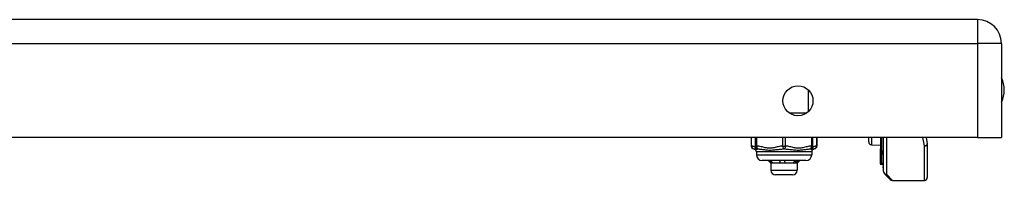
# Model space of a CAD drawing. Header units: inches. Extents: x 10 to 196, y 10 to 109.
# Tile 205 of 239: x 27.63 to 34.28, y 82.06 to 83.15. Entities that reach past the tile are written whole.
import ezdxf

# ---------------------------------------------------------------- set-up
doc = ezdxf.new("R2010")
doc.units = ezdxf.units.IN
doc.header["$MEASUREMENT"] = 0
doc.layers.add('Visible Edges(ANSI)', color=7, linetype='Continuous', lineweight=25)
doc.layers.add('Visible Tangent Edges(ANSI)', color=7, linetype='Continuous', lineweight=25)

msp = doc.modelspace()

# ---------------------------------------------------------------- linework, layer by layer
at = {"layer": 'Visible Edges(ANSI)'}
for p, q in [((34.1027, 83.1523), (10.5067, 83.1523)), ((34.2637, 82.9913), (34.2637, 82.3523)), ((34.1027, 82.3523), (10.5067, 82.3523)), ((32.5727, 82.3523), (32.5727, 82.2955)), ((32.5998, 82.3523), (32.5998, 82.2955)), ((32.9896, 82.2955), (32.9896, 82.3523)), ((33.0167, 82.3523), (33.0167, 82.2955)), ((33.3672, 82.3233), (33.3672, 82.3523)), ((33.4461, 82.3523), (33.4461, 82.2764)), ((33.464, 82.238), (33.464, 82.3523)), ((33.4672, 82.1222), (33.4672, 82.3523)), ((33.754, 82.3523), (33.7621, 82.3103)), ((34.1027, 82.3523), (34.2637, 82.3523)), ((32.5998, 82.2955), (32.5998, 82.28)), ((32.6077, 82.2564), (32.6077, 82.2367)), ((32.9817, 82.2564), (32.9817, 82.2367)), ((32.9896, 82.28), (32.9896, 82.2955)), ((33.3864, 82.3034), (33.4461, 82.3008)), ((33.4461, 82.2764), (33.4461, 82.2757)), ((33.4461, 82.2583), (33.4461, 82.2757)), ((33.4461, 82.2583), (33.4461, 82.255)), ((33.4461, 82.255), (33.4461, 82.2539)), ((33.4461, 82.2539), (33.4461, 82.1752)), ((33.7625, 82.3066), (33.7625, 82.0825)), ((32.9424, 82.1974), (32.6471, 82.1974)), ((32.7061, 82.1788), (32.6876, 82.1974)), ((32.8833, 82.1788), (32.8932, 82.1887)), ((32.8932, 82.1887), (32.9019, 82.1974)), ((33.464, 82.238), (33.464, 82.1547)), ((32.7138, 82.1788), (32.7061, 82.1788)), ((32.7061, 82.1788), (32.7061, 82.1316)), ((32.7855, 82.1788), (32.7138, 82.1788)), ((32.8664, 82.1788), (32.7855, 82.1788)), ((32.8833, 82.1788), (32.8664, 82.1788)), ((32.8833, 82.1788), (32.8833, 82.1316)), ((33.4461, 82.1752), (33.4461, 82.1684)), ((33.4534, 82.1705), (33.4466, 82.168)), ((33.464, 82.1473), (33.464, 82.1547)), ((32.8518, 82.1001), (32.7376, 82.1001)), ((33.5126, 82.0686), (33.473, 82.1082)), ((33.5266, 82.0628), (33.7428, 82.0628))]:
    msp.add_line(p, q, dxfattribs=at)
at = {"layer": 'Visible Edges(ANSI)', "flags": 128}
for points in [[(32.7074, 82.1802), (32.7067, 82.1809), (32.706, 82.1816), (32.7053, 82.1824), (32.7046, 82.1831), (32.7039, 82.1838), (32.7032, 82.1845), (32.7026, 82.1852), (32.7019, 82.1859), (32.7012, 82.1866), (32.7005, 82.1874), (32.6998, 82.1881), (32.6991, 82.1888), (32.6984, 82.1895), (32.6977, 82.1902), (32.6971, 82.1909), (32.6964, 82.1916), (32.6957, 82.1924), (32.695, 82.1931), (32.6943, 82.1938), (32.6936, 82.1945), (32.6929, 82.1952), (32.6922, 82.1959), (32.6915, 82.1967), (32.6908, 82.1974)], [(32.7029, 82.1974), (32.7037, 82.1967), (32.7044, 82.1959), (32.7051, 82.1952), (32.7058, 82.1945), (32.7065, 82.1938), (32.7072, 82.1931), (32.708, 82.1924), (32.7087, 82.1916), (32.7094, 82.1909), (32.7101, 82.1902), (32.7108, 82.1895), (32.7116, 82.1888), (32.7123, 82.1881), (32.713, 82.1874), (32.7137, 82.1866), (32.7144, 82.1859), (32.7151, 82.1852), (32.7158, 82.1845), (32.7166, 82.1838), (32.7173, 82.1831), (32.718, 82.1824), (32.7187, 82.1816), (32.7194, 82.1809), (32.7201, 82.1802)], [(32.7074, 82.1802), (32.7073, 82.1808), (32.7073, 82.1813), (32.7073, 82.1818), (32.7073, 82.1824), (32.7073, 82.1829), (32.7073, 82.1835), (32.7073, 82.184), (32.7072, 82.1846), (32.7072, 82.1851), (32.7072, 82.1857), (32.7072, 82.1862), (32.7072, 82.1868), (32.7072, 82.1873), (32.7071, 82.1879), (32.7071, 82.1884), (32.7071, 82.189), (32.7071, 82.1895), (32.7071, 82.19), (32.7071, 82.1906), (32.7071, 82.1911), (32.707, 82.1917), (32.707, 82.1922), (32.707, 82.1928), (32.707, 82.1933)], [(32.7696, 82.1802), (32.7695, 82.1809), (32.7693, 82.1816), (32.7692, 82.1824), (32.769, 82.1831), (32.7688, 82.1838), (32.7687, 82.1845), (32.7685, 82.1852), (32.7683, 82.1859), (32.7682, 82.1866), (32.768, 82.1874), (32.7678, 82.1881), (32.7676, 82.1888), (32.7675, 82.1895), (32.7673, 82.1902), (32.7671, 82.1909), (32.7669, 82.1916), (32.7667, 82.1924), (32.7666, 82.1931), (32.7664, 82.1938), (32.7662, 82.1945), (32.766, 82.1952), (32.7658, 82.1959), (32.7656, 82.1967), (32.7654, 82.1974)], [(32.7696, 82.1802), (32.7696, 82.1809), (32.7695, 82.1816), (32.7694, 82.1824), (32.7693, 82.1831), (32.7692, 82.1838), (32.7692, 82.1845), (32.7691, 82.1852), (32.769, 82.1859), (32.7689, 82.1866), (32.7688, 82.1874), (32.7687, 82.1881), (32.7687, 82.1888), (32.7686, 82.1895), (32.7685, 82.1902), (32.7684, 82.1909), (32.7683, 82.1916), (32.7683, 82.1924), (32.7682, 82.1931), (32.7681, 82.1938), (32.768, 82.1945), (32.7679, 82.1952), (32.7678, 82.1959), (32.7678, 82.1967), (32.7677, 82.1974)], [(32.7967, 82.1974), (32.7969, 82.1967), (32.7971, 82.1959), (32.7973, 82.1952), (32.7974, 82.1945), (32.7976, 82.1938), (32.7978, 82.1931), (32.798, 82.1924), (32.7982, 82.1916), (32.7984, 82.1909), (32.7986, 82.1902), (32.7987, 82.1895), (32.7989, 82.1888), (32.7991, 82.1881), (32.7993, 82.1874), (32.7994, 82.1866), (32.7996, 82.1859), (32.7998, 82.1852), (32.8, 82.1845), (32.8001, 82.1838), (32.8003, 82.1831), (32.8005, 82.1824), (32.8006, 82.1816), (32.8008, 82.1809), (32.801, 82.1802)], [(32.857, 82.1802), (32.8575, 82.1809), (32.8581, 82.1816), (32.8586, 82.1824), (32.8591, 82.1831), (32.8596, 82.1838), (32.8601, 82.1845), (32.8607, 82.1852), (32.8612, 82.1859), (32.8617, 82.1866), (32.8622, 82.1874), (32.8627, 82.1881), (32.8632, 82.1888), (32.8638, 82.1895), (32.8643, 82.1902), (32.8648, 82.1909), (32.8653, 82.1916), (32.8658, 82.1924), (32.8663, 82.1931), (32.8668, 82.1938), (32.8673, 82.1945), (32.8678, 82.1952), (32.8683, 82.1959), (32.8688, 82.1967), (32.8693, 82.1974)], [(32.8756, 82.1802), (32.8755, 82.1809), (32.8755, 82.1816), (32.8755, 82.1824), (32.8754, 82.1831), (32.8754, 82.1838), (32.8754, 82.1845), (32.8753, 82.1852), (32.8753, 82.1859), (32.8752, 82.1866), (32.8752, 82.1874), (32.8752, 82.1881), (32.8751, 82.1888), (32.8751, 82.1895), (32.875, 82.1902), (32.875, 82.1909), (32.875, 82.1916), (32.8749, 82.1924), (32.8749, 82.1931), (32.8749, 82.1938), (32.8748, 82.1945), (32.8748, 82.1952), (32.8747, 82.1959), (32.8747, 82.1967), (32.8747, 82.1974)], [(32.8885, 82.1974), (32.8879, 82.1967), (32.8874, 82.1959), (32.8869, 82.1952), (32.8864, 82.1945), (32.8858, 82.1938), (32.8853, 82.1931), (32.8848, 82.1924), (32.8842, 82.1916), (32.8837, 82.1909), (32.8832, 82.1902), (32.8826, 82.1895), (32.8821, 82.1888), (32.8816, 82.1881), (32.881, 82.1874), (32.8805, 82.1866), (32.8799, 82.1859), (32.8794, 82.1852), (32.8789, 82.1845), (32.8783, 82.1838), (32.8778, 82.1831), (32.8772, 82.1824), (32.8767, 82.1816), (32.8761, 82.1809), (32.8756, 82.1802)], [(32.7138, 82.1788), (32.7135, 82.1788), (32.7133, 82.1788), (32.713, 82.1788), (32.7127, 82.1789), (32.7124, 82.1789), (32.7122, 82.1789), (32.7119, 82.1789), (32.7116, 82.179), (32.7114, 82.179), (32.7111, 82.1791), (32.7108, 82.1791), (32.7106, 82.1792), (32.7103, 82.1792), (32.71, 82.1793), (32.7098, 82.1794), (32.7095, 82.1794), (32.7092, 82.1795), (32.709, 82.1796), (32.7087, 82.1797), (32.7084, 82.1798), (32.7082, 82.1799), (32.7079, 82.18), (32.7076, 82.1801), (32.7074, 82.1802)], [(32.7201, 82.1802), (32.7199, 82.1801), (32.7196, 82.18), (32.7193, 82.1799), (32.7191, 82.1798), (32.7188, 82.1797), (32.7186, 82.1796), (32.7183, 82.1795), (32.718, 82.1794), (32.7178, 82.1794), (32.7175, 82.1793), (32.7172, 82.1792), (32.717, 82.1792), (32.7167, 82.1791), (32.7165, 82.1791), (32.7162, 82.179), (32.7159, 82.179), (32.7157, 82.1789), (32.7154, 82.1789), (32.7151, 82.1789), (32.7149, 82.1789), (32.7146, 82.1788), (32.7143, 82.1788), (32.7141, 82.1788), (32.7138, 82.1788)], [(32.7855, 82.1788), (32.7848, 82.1788), (32.7841, 82.1788), (32.7835, 82.1788), (32.7828, 82.1789), (32.7822, 82.1789), (32.7815, 82.1789), (32.7808, 82.1789), (32.7802, 82.179), (32.7795, 82.179), (32.7788, 82.1791), (32.7782, 82.1791), (32.7775, 82.1792), (32.7769, 82.1792), (32.7762, 82.1793), (32.7756, 82.1794), (32.7749, 82.1794), (32.7742, 82.1795), (32.7736, 82.1796), (32.7729, 82.1797), (32.7723, 82.1798), (32.7716, 82.1799), (32.771, 82.18), (32.7703, 82.1801), (32.7696, 82.1802)], [(32.801, 82.1802), (32.8003, 82.1801), (32.7997, 82.18), (32.799, 82.1799), (32.7984, 82.1798), (32.7978, 82.1797), (32.7971, 82.1796), (32.7965, 82.1795), (32.7958, 82.1794), (32.7952, 82.1794), (32.7945, 82.1793), (32.7939, 82.1792), (32.7932, 82.1792), (32.7926, 82.1791), (32.792, 82.1791), (32.7913, 82.179), (32.7907, 82.179), (32.79, 82.1789), (32.7894, 82.1789), (32.7887, 82.1789), (32.7881, 82.1789), (32.7874, 82.1788), (32.7868, 82.1788), (32.7861, 82.1788), (32.7855, 82.1788)], [(32.8664, 82.1788), (32.866, 82.1788), (32.8656, 82.1788), (32.8652, 82.1788), (32.8648, 82.1789), (32.8644, 82.1789), (32.864, 82.1789), (32.8636, 82.1789), (32.8633, 82.179), (32.8629, 82.179), (32.8625, 82.1791), (32.8621, 82.1791), (32.8617, 82.1792), (32.8613, 82.1792), (32.8609, 82.1793), (32.8605, 82.1794), (32.8601, 82.1794), (32.8597, 82.1795), (32.8594, 82.1796), (32.859, 82.1797), (32.8586, 82.1798), (32.8582, 82.1799), (32.8578, 82.18), (32.8574, 82.1801), (32.857, 82.1802)], [(32.8756, 82.1802), (32.8752, 82.1801), (32.8748, 82.18), (32.8744, 82.1799), (32.874, 82.1798), (32.8737, 82.1797), (32.8733, 82.1796), (32.8729, 82.1795), (32.8725, 82.1794), (32.8721, 82.1794), (32.8718, 82.1793), (32.8714, 82.1792), (32.871, 82.1792), (32.8706, 82.1791), (32.8702, 82.1791), (32.8698, 82.179), (32.8695, 82.179), (32.8691, 82.1789), (32.8687, 82.1789), (32.8683, 82.1789), (32.8679, 82.1789), (32.8675, 82.1788), (32.8672, 82.1788), (32.8668, 82.1788), (32.8664, 82.1788)]]:
    msp.add_lwpolyline(points, dxfattribs=at)
at = {"layer": 'Visible Edges(ANSI)'}
msp.add_circle((32.8887, 82.6023), 0.1015, dxfattribs=at)
for centre, radius, start, end in [((34.1027, 82.9913), 0.161, 0, 90), ((34.0957, 82.6753), 0.1875, 333.63717, 26.36283), ((33.3872, 82.3233), 0.02, 180, 267.5), ((32.5924, 82.2955), 0.0197, 180, 263.59345), ((32.588, 82.2564), 0.0197, 36.8699, 83.59345), ((32.6195, 82.28), 0.0197, 180, 216.8699), ((32.588, 82.2564), 0.0197, 0, 36.8699), ((33.0014, 82.2564), 0.0197, 143.1301, 180), ((32.9699, 82.28), 0.0197, 323.1301, 0), ((33.0014, 82.2564), 0.0197, 96.40655, 143.1301), ((32.997, 82.2955), 0.0197, 276.40655, 0), ((33.7428, 82.3066), 0.0197, 0, 10.94089), ((32.6471, 82.2367), 0.0394, 180, 270), ((32.9424, 82.2367), 0.0394, 270, 0), ((32.7376, 82.1316), 0.0315, 180, 270), ((32.8518, 82.1316), 0.0315, 270, 0), ((33.4464, 82.1684), 0.000394, 180, 290), ((33.4561, 82.1631), 0.00787, 0, 110), ((33.4679, 82.1473), 0.00394, 180, 259.97953), ((33.4869, 82.1222), 0.0197, 180, 225), ((33.5266, 82.0825), 0.0197, 225, 270), ((33.7428, 82.0825), 0.0197, 270, 0)]:
    msp.add_arc(centre, radius, start, end, dxfattribs=at)
at = {"layer": 'Visible Tangent Edges(ANSI)'}
for p, q in [((34.1027, 83.1523), (34.1027, 82.9913)), ((10.5067, 82.9913), (34.1027, 82.9913)), ((34.2637, 82.9913), (34.1027, 82.9913)), ((34.1027, 82.9913), (34.1027, 82.3523)), ((32.9587, 82.5288), (32.9587, 82.6758)), ((32.8299, 82.5196), (32.9475, 82.5196)), ((32.5754, 82.2955), (32.5754, 82.3523)), ((32.6097, 82.2955), (32.6097, 82.3523)), ((32.7849, 82.3523), (32.7849, 82.2955)), ((32.8046, 82.2955), (32.8046, 82.3523)), ((32.9798, 82.3523), (32.9798, 82.2955)), ((33.0141, 82.3523), (33.0141, 82.2955)), ((33.3864, 82.3523), (33.3864, 82.3034)), ((33.4466, 82.3523), (33.4466, 82.2761)), ((33.4534, 82.2606), (33.4534, 82.3523)), ((33.4869, 82.3523), (33.4869, 82.1041)), ((33.7428, 82.2961), (33.7324, 82.3523)), ((32.5727, 82.2955), (32.5754, 82.2955)), ((32.5998, 82.2955), (32.6097, 82.2955)), ((32.9817, 82.2564), (32.6077, 82.2564)), ((32.7849, 82.2955), (32.8046, 82.2955)), ((32.9798, 82.2955), (32.9896, 82.2955)), ((33.0141, 82.2955), (33.0167, 82.2955)), ((33.4463, 82.2755), (33.4463, 82.2581)), ((33.4463, 82.2581), (33.4534, 82.2606)), ((33.4463, 82.2548), (33.4463, 82.2581)), ((33.4534, 82.2606), (33.4534, 82.1772)), ((33.7428, 82.0628), (33.7428, 82.2961)), ((32.6077, 82.2367), (32.9817, 82.2367)), ((33.4466, 82.1748), (33.4466, 82.2535)), ((32.7061, 82.1316), (32.8833, 82.1316)), ((33.4466, 82.1748), (33.4534, 82.1772)), ((33.4466, 82.1748), (33.4466, 82.168)), ((33.4534, 82.1705), (33.4534, 82.1772)), ((33.4869, 82.1041), (33.5266, 82.0628))]:
    msp.add_line(p, q, dxfattribs=at)
at = {"layer": 'Visible Tangent Edges(ANSI)', "flags": 128}
for points in [[(32.5998, 82.2877), (32.5988, 82.2881), (32.5978, 82.2886), (32.5968, 82.289), (32.5958, 82.2895), (32.5948, 82.2899), (32.5938, 82.2903), (32.5928, 82.2907), (32.5918, 82.2911), (32.5907, 82.2915), (32.5897, 82.2919), (32.5887, 82.2923), (32.5877, 82.2926), (32.5867, 82.293), (32.5856, 82.2933), (32.5846, 82.2936), (32.5836, 82.2939), (32.5826, 82.2942), (32.5815, 82.2944), (32.5805, 82.2947), (32.5795, 82.2949), (32.5785, 82.2951), (32.5774, 82.2953), (32.5764, 82.2954), (32.5754, 82.2955)], [(32.5902, 82.276), (32.5906, 82.2759), (32.591, 82.2759), (32.5914, 82.2758), (32.5918, 82.2758), (32.5922, 82.2757), (32.5926, 82.2756), (32.5931, 82.2755), (32.5935, 82.2754), (32.5939, 82.2753), (32.5944, 82.2752), (32.5948, 82.2751), (32.5952, 82.275), (32.5957, 82.2749), (32.5961, 82.2748), (32.5966, 82.2746), (32.5971, 82.2745), (32.5975, 82.2744), (32.598, 82.2742), (32.5985, 82.2741), (32.599, 82.2739), (32.5995, 82.2738), (32.6, 82.2736), (32.6005, 82.2735), (32.601, 82.2733)], [(32.6038, 82.2682), (32.6038, 82.2683), (32.6039, 82.2684), (32.6041, 82.2685), (32.6043, 82.2688), (32.6045, 82.269), (32.6049, 82.2694), (32.6052, 82.2697), (32.6057, 82.2701), (32.6061, 82.2706), (32.6067, 82.271), (32.6072, 82.2714), (32.6078, 82.2719), (32.6085, 82.2723), (32.6092, 82.2728), (32.6099, 82.2732), (32.6107, 82.2737), (32.6114, 82.2741), (32.6123, 82.2744), (32.6131, 82.2748), (32.614, 82.2751), (32.6149, 82.2754), (32.6158, 82.2756), (32.6167, 82.2758), (32.6176, 82.276)], [(32.7849, 82.2955), (32.7775, 82.2949), (32.7702, 82.2938), (32.7628, 82.2925), (32.7556, 82.2909), (32.7483, 82.2892), (32.7411, 82.2874), (32.7339, 82.2856), (32.7267, 82.2839), (32.7194, 82.2823), (32.7121, 82.2811), (32.7047, 82.2803), (32.6973, 82.28), (32.6899, 82.2803), (32.6826, 82.2811), (32.6753, 82.2823), (32.668, 82.2838), (32.6607, 82.2855), (32.6535, 82.2873), (32.6463, 82.2892), (32.639, 82.2909), (32.6317, 82.2925), (32.6244, 82.2938), (32.6171, 82.2949), (32.6097, 82.2955)], [(32.6176, 82.276), (32.6233, 82.2756), (32.6292, 82.2751), (32.6352, 82.2744), (32.6415, 82.2737), (32.6479, 82.2728), (32.6546, 82.2719), (32.6615, 82.271), (32.6686, 82.2701), (32.6759, 82.2694), (32.6835, 82.2688), (32.6913, 82.2684), (32.6993, 82.2682), (32.7074, 82.2684), (32.7156, 82.2688), (32.7237, 82.2694), (32.7319, 82.2701), (32.74, 82.271), (32.748, 82.2719), (32.756, 82.2728), (32.7639, 82.2737), (32.7718, 82.2744), (32.7795, 82.2751), (32.7872, 82.2756), (32.7947, 82.276)], [(32.7947, 82.276), (32.8023, 82.2756), (32.8099, 82.2751), (32.8177, 82.2744), (32.8255, 82.2737), (32.8335, 82.2728), (32.8415, 82.2719), (32.8495, 82.271), (32.8576, 82.2701), (32.8658, 82.2694), (32.874, 82.2688), (32.8821, 82.2684), (32.8902, 82.2682), (32.8982, 82.2684), (32.906, 82.2688), (32.9136, 82.2694), (32.9209, 82.2701), (32.928, 82.271), (32.9349, 82.2719), (32.9416, 82.2728), (32.948, 82.2737), (32.9542, 82.2744), (32.9603, 82.2751), (32.9662, 82.2756), (32.9718, 82.276)], [(32.9798, 82.2955), (32.9724, 82.2949), (32.965, 82.2938), (32.9577, 82.2925), (32.9505, 82.2909), (32.9432, 82.2892), (32.936, 82.2874), (32.9288, 82.2856), (32.9215, 82.2838), (32.9143, 82.2823), (32.907, 82.2811), (32.8996, 82.2803), (32.8922, 82.28), (32.8848, 82.2803), (32.8774, 82.2811), (32.8701, 82.2823), (32.8629, 82.2838), (32.8556, 82.2855), (32.8484, 82.2873), (32.8411, 82.2892), (32.8339, 82.2909), (32.8266, 82.2925), (32.8193, 82.2938), (32.8119, 82.2949), (32.8046, 82.2955)], [(32.9718, 82.276), (32.9728, 82.2758), (32.9737, 82.2756), (32.9746, 82.2754), (32.9755, 82.2751), (32.9763, 82.2748), (32.9772, 82.2744), (32.978, 82.2741), (32.9788, 82.2737), (32.9796, 82.2732), (32.9803, 82.2728), (32.981, 82.2723), (32.9816, 82.2719), (32.9822, 82.2714), (32.9828, 82.271), (32.9833, 82.2705), (32.9838, 82.2701), (32.9842, 82.2697), (32.9846, 82.2694), (32.9849, 82.269), (32.9852, 82.2688), (32.9854, 82.2685), (32.9856, 82.2684), (32.9856, 82.2683), (32.9857, 82.2682)], [(32.9884, 82.2733), (32.9889, 82.2735), (32.9895, 82.2736), (32.99, 82.2738), (32.9905, 82.2739), (32.9909, 82.2741), (32.9914, 82.2742), (32.9919, 82.2744), (32.9924, 82.2745), (32.9928, 82.2746), (32.9933, 82.2748), (32.9938, 82.2749), (32.9942, 82.275), (32.9947, 82.2751), (32.9951, 82.2752), (32.9955, 82.2753), (32.996, 82.2754), (32.9964, 82.2755), (32.9968, 82.2756), (32.9972, 82.2757), (32.9976, 82.2758), (32.998, 82.2758), (32.9984, 82.2759), (32.9988, 82.2759), (32.9992, 82.276)], [(33.0141, 82.2955), (33.013, 82.2954), (33.012, 82.2953), (33.011, 82.2951), (33.01, 82.2949), (33.0089, 82.2947), (33.0079, 82.2944), (33.0069, 82.2942), (33.0058, 82.2939), (33.0048, 82.2936), (33.0038, 82.2933), (33.0028, 82.293), (33.0018, 82.2926), (33.0007, 82.2923), (32.9997, 82.2919), (32.9987, 82.2915), (32.9977, 82.2911), (32.9967, 82.2907), (32.9957, 82.2903), (32.9947, 82.2899), (32.9936, 82.2895), (32.9926, 82.289), (32.9916, 82.2886), (32.9906, 82.2882), (32.9896, 82.2877)], [(33.4463, 82.2755), (33.4463, 82.2756), (33.4463, 82.2756), (33.4463, 82.2756), (33.4463, 82.2757), (33.4462, 82.2757), (33.4462, 82.2757), (33.4462, 82.2758), (33.4462, 82.2758), (33.4462, 82.2758), (33.4462, 82.2759), (33.4461, 82.2759), (33.4461, 82.2759), (33.4461, 82.276), (33.4461, 82.276), (33.4461, 82.2761), (33.4461, 82.2761), (33.4461, 82.2761), (33.4461, 82.2762), (33.4461, 82.2762), (33.4461, 82.2763), (33.4461, 82.2763), (33.4461, 82.2764), (33.4461, 82.2764), (33.4461, 82.2764)], [(33.4461, 82.2539), (33.4461, 82.2539), (33.4461, 82.2539), (33.4461, 82.2539), (33.4461, 82.254), (33.4461, 82.254), (33.4461, 82.254), (33.4461, 82.254), (33.4461, 82.2541), (33.4461, 82.2541), (33.4461, 82.2541), (33.4461, 82.2542), (33.4462, 82.2542), (33.4462, 82.2543), (33.4462, 82.2543), (33.4462, 82.2543), (33.4462, 82.2544), (33.4462, 82.2544), (33.4462, 82.2545), (33.4462, 82.2545), (33.4463, 82.2546), (33.4463, 82.2547), (33.4463, 82.2547), (33.4463, 82.2548), (33.4463, 82.2548)], [(33.4463, 82.2755), (33.4463, 82.2756), (33.4464, 82.2756), (33.4464, 82.2756), (33.4464, 82.2756), (33.4464, 82.2757), (33.4464, 82.2757), (33.4464, 82.2757), (33.4465, 82.2757), (33.4465, 82.2758), (33.4465, 82.2758), (33.4465, 82.2758), (33.4465, 82.2758), (33.4465, 82.2759), (33.4465, 82.2759), (33.4465, 82.2759), (33.4466, 82.2759), (33.4466, 82.276), (33.4466, 82.276), (33.4466, 82.276), (33.4466, 82.276), (33.4466, 82.2761), (33.4466, 82.2761), (33.4466, 82.2761), (33.4466, 82.2761)], [(33.4466, 82.2535), (33.4466, 82.2536), (33.4466, 82.2536), (33.4466, 82.2537), (33.4466, 82.2537), (33.4466, 82.2538), (33.4466, 82.2539), (33.4465, 82.2539), (33.4465, 82.254), (33.4465, 82.254), (33.4465, 82.2541), (33.4465, 82.2541), (33.4465, 82.2542), (33.4465, 82.2542), (33.4465, 82.2543), (33.4464, 82.2544), (33.4464, 82.2544), (33.4464, 82.2545), (33.4464, 82.2545), (33.4464, 82.2546), (33.4464, 82.2546), (33.4464, 82.2547), (33.4463, 82.2547), (33.4463, 82.2548), (33.4463, 82.2548)]]:
    msp.add_lwpolyline(points, dxfattribs=at)
at = {"layer": 'Visible Tangent Edges(ANSI)'}
for centre, major_axis, ratio, start_param, end_param in [((32.5924, 82.2955), (-0.0022, -0.0196), 0.864664, 4.809173, 6.283185), ((32.6195, 82.2955), (-0.0197, 0), 0.998428, 0, 1.474012), ((32.6195, 82.2955), (-0.0013, -0.0196), 0.499214, 4.74474, 6.218752), ((32.7947, 82.2955), (0.0013, -0.0196), 0.499214, 4.680038, 6.15405), ((32.7947, 82.2955), (-0.0013, -0.0196), 0.499214, 0.129136, 1.603148), ((32.9699, 82.2955), (0.0197, 0), 0.998428, 4.809173, 6.283185), ((32.9699, 82.2955), (0.0013, -0.0196), 0.499214, 0.064433, 1.538445), ((32.997, 82.2955), (0.0022, -0.0196), 0.864664, 0, 1.474012), ((33.4464, 82.2764), (-0.000394, 0), 0.836188, 0, 1.919862), ((33.4463, 82.2757), (-0.000197, 0), 0.839899, 0, 1.919862), ((33.4463, 82.2583), (-0.000197, 0), 0.969342, 0, 1.919862), ((33.4463, 82.255), (-0.000197, 0), 0.969342, 0, 1.919862), ((33.4464, 82.2539), (-0.000394, 0), 0.969342, 0, 1.919862), ((33.4561, 82.2534), (0.00787, 0), 0.969342, 0, 1.919862), ((33.7428, 82.3066), (0.0193, 0.0037), 0.526442, 4.610972, 6.283185), ((33.7428, 82.3066), (0.0197, 0), 0.533433, 4.712389, 6.283185), ((33.4679, 82.238), (-0.00394, 0), 0.969342, 0, 1.395906), ((33.4464, 82.1752), (-0.000394, 0), 0.969342, 0, 1.919862), ((33.4561, 82.1701), (0.00787, 0), 0.969342, 0, 1.919862), ((33.4679, 82.1547), (-0.00394, 0), 0.969342, 0, 1.395906), ((33.4869, 82.1222), (-0.0197, 0), 0.91745, 0, 1.570796), ((33.4869, 82.1222), (-0.0139, -0.0139), 0.852462, 0, 0.864875)]:
    msp.add_ellipse(centre, major_axis=major_axis, ratio=ratio, start_param=start_param, end_param=end_param, dxfattribs=at)

doc.saveas('drawing.dxf')
